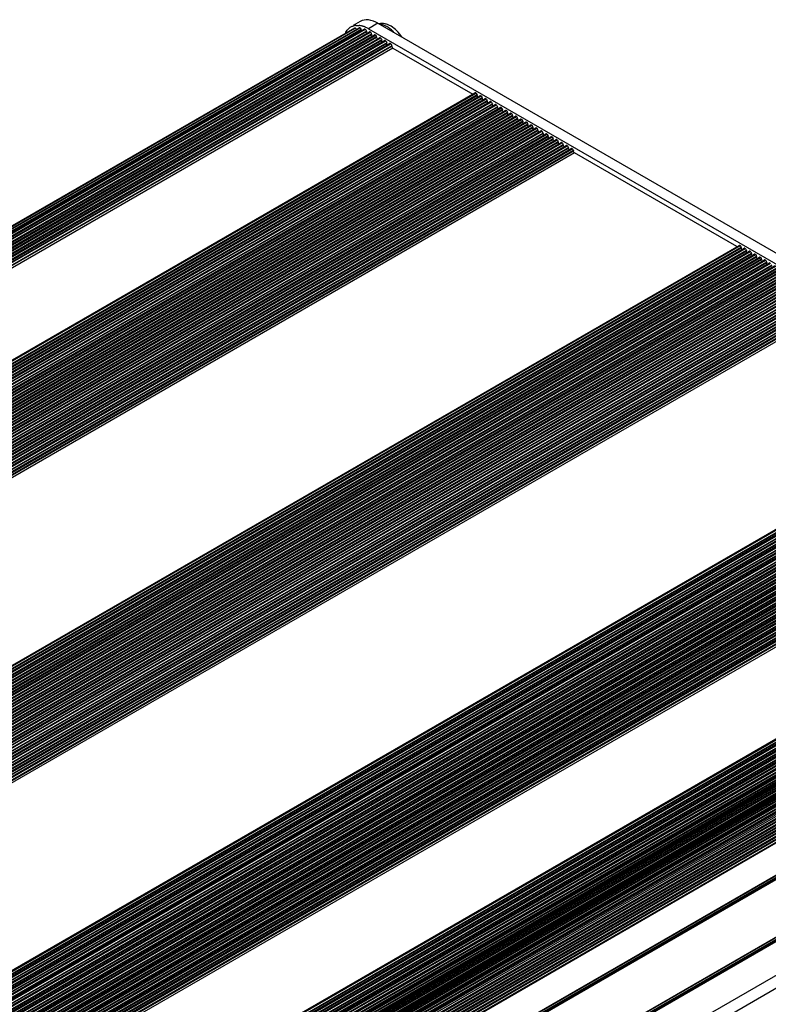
# Model space of a CAD drawing. Header units: inches. Extents: x 0 to 17, y 0 to 11.
# Tile 40 of 44: x 10.1 to 11.7, y 2.8 to 5. Entities that reach past the tile are written whole.
import ezdxf

# ---------------------------------------------------------------- set-up
doc = ezdxf.new("R2010")
doc.units = ezdxf.units.IN
doc.header["$LTSCALE"] = 0.935
doc.header["$MEASUREMENT"] = 0
doc.layers.get('0').update_dxf_attribs({"linetype": 'CONTINUOUS'})

msp = doc.modelspace()

# ---------------------------------------------------------------- linework, layer by layer
at = {"color": 7, "linetype": 'Continuous'}
for p, q in [((10.8449, 4.9623), (10.8291, 4.9532)), ((10.8838, 4.9585), (10.8629, 4.9464)), ((10.8838, 4.9585), (12.7281, 3.8936)), ((8.5307, 3.6192), (10.8244, 4.9434)), ((10.8327, 4.9475), (8.5317, 3.6191)), ((8.5317, 3.6191), (10.8324, 4.9474)), ((8.532, 3.619), (10.8333, 4.9477)), ((8.5389, 3.6183), (10.8424, 4.9482)), ((10.8432, 4.9484), (8.5391, 3.6181)), ((8.5393, 3.6177), (10.8439, 4.9483)), ((10.847, 4.9449), (8.5446, 3.6156)), ((8.5461, 3.615), (10.8474, 4.9437)), ((8.5478, 3.6143), (10.8535, 4.9455)), ((10.8549, 4.9455), (8.5486, 3.614)), ((8.5492, 3.6137), (10.8555, 4.9452)), ((10.8583, 4.9413), (8.5545, 3.6111)), ((8.5556, 3.6105), (10.8585, 4.9401)), ((8.5591, 3.6084), (10.8649, 4.9396)), ((10.8666, 4.9395), (8.5601, 3.6079)), ((8.5608, 3.6074), (10.8673, 4.9391)), ((10.8697, 4.9348), (8.5657, 3.6046)), ((8.5664, 3.6042), (10.8697, 4.934)), ((8.5703, 3.602), (10.876, 4.9332)), ((10.8777, 4.933), (8.5713, 3.6014)), ((8.572, 3.601), (10.8784, 4.9326)), ((10.8327, 4.9475), (10.8324, 4.9474)), ((10.8327, 4.9475), (10.8333, 4.9477)), ((10.8434, 4.9484), (10.8424, 4.9482)), ((10.8432, 4.9484), (10.8439, 4.9483)), ((10.847, 4.9449), (10.8474, 4.9437)), ((10.8478, 4.9428), (10.8472, 4.9441)), ((10.8549, 4.9455), (10.8555, 4.9452)), ((10.8583, 4.9413), (10.8585, 4.9401)), ((10.859, 4.9385), (10.8584, 4.9403)), ((10.8601, 4.9369), (10.859, 4.9385)), ((10.8629, 4.9464), (12.7073, 3.8816)), ((10.8666, 4.9395), (10.8673, 4.9391)), ((10.8697, 4.9348), (10.8697, 4.934)), ((10.8701, 4.9324), (10.8697, 4.934)), ((10.8777, 4.933), (10.8784, 4.9326)), ((10.8809, 4.9284), (8.5769, 3.5982)), ((8.5775, 3.5978), (10.8809, 4.9276)), ((8.5814, 3.5956), (10.8871, 4.9268)), ((10.8889, 4.9266), (8.5824, 3.595)), ((8.5831, 3.5946), (10.8896, 4.9262)), ((10.892, 4.922), (8.588, 3.5918)), ((8.5887, 3.5914), (10.892, 4.9212)), ((8.5925, 3.5891), (10.8983, 4.9204)), ((10.9, 4.9202), (8.5936, 3.5886)), ((8.5943, 3.5882), (10.9007, 4.9198)), ((10.9031, 4.9156), (8.5991, 3.5854)), ((8.5998, 3.5849), (10.9031, 4.9148)), ((8.6037, 3.5827), (10.9094, 4.9139)), ((10.9111, 4.9138), (8.6047, 3.5821)), ((8.6054, 3.5817), (10.9118, 4.9133)), ((10.8809, 4.9284), (10.8809, 4.9276)), ((10.8812, 4.926), (10.8809, 4.9276)), ((10.8889, 4.9266), (10.8896, 4.9262)), ((10.892, 4.922), (10.892, 4.9212)), ((10.8923, 4.9196), (10.892, 4.9212)), ((10.9, 4.9202), (10.9007, 4.9198)), ((10.9031, 4.9156), (10.9031, 4.9148)), ((10.9035, 4.9132), (10.9031, 4.9148)), ((10.9111, 4.9138), (10.9118, 4.9133)), ((10.9143, 4.9091), (8.6103, 3.5789)), ((8.611, 3.5785), (10.9143, 4.9083)), ((10.9167, 4.9041), (8.6158, 3.5757)), ((10.9143, 4.9091), (10.9143, 4.9083)), ((10.9167, 4.9041), (11.0919, 4.8029)), ((8.7911, 3.4745), (11.0968, 4.8057)), ((11.0985, 4.8056), (8.7921, 3.4739)), ((8.7928, 3.4735), (11.0992, 4.8052)), ((11.0985, 4.8056), (11.0992, 4.8052)), ((11.1017, 4.8009), (8.7976, 3.4707)), ((8.7983, 3.4703), (11.1017, 4.8001)), ((8.8022, 3.4681), (11.1079, 4.7993)), ((11.1097, 4.7991), (8.8032, 3.4675)), ((8.8039, 3.4671), (11.1104, 4.7987)), ((11.1128, 4.7945), (8.8088, 3.4643)), ((8.8095, 3.4639), (11.1128, 4.7937)), ((8.8133, 3.4617), (11.1191, 4.7929)), ((11.1208, 4.7927), (8.8143, 3.4611)), ((8.815, 3.4607), (11.1215, 4.7923)), ((11.1239, 4.7881), (8.8199, 3.4579)), ((8.8206, 3.4575), (11.1239, 4.7873)), ((8.8245, 3.4552), (11.1302, 4.7864)), ((11.1319, 4.7863), (8.8255, 3.4547)), ((8.8262, 3.4543), (11.1326, 4.7859)), ((11.1351, 4.7817), (8.8311, 3.4514)), ((8.8317, 3.451), (11.1351, 4.7809)), ((8.8356, 3.4488), (11.1413, 4.78)), ((11.1431, 4.7798), (8.8366, 3.4482)), ((11.1017, 4.8009), (11.1017, 4.8001)), ((11.102, 4.7985), (11.1017, 4.8001)), ((11.1097, 4.7991), (11.1104, 4.7987)), ((11.1128, 4.7945), (11.1128, 4.7937)), ((11.1131, 4.7921), (11.1128, 4.7937)), ((11.1208, 4.7927), (11.1215, 4.7923)), ((11.1239, 4.7881), (11.1239, 4.7873)), ((11.1243, 4.7857), (11.1239, 4.7873)), ((11.1319, 4.7863), (11.1326, 4.7859)), ((11.1351, 4.7817), (11.1351, 4.7809)), ((11.1354, 4.7793), (11.1351, 4.7809)), ((11.1431, 4.7798), (11.1438, 4.7794)), ((8.8373, 3.4478), (11.1438, 4.7794)), ((11.1462, 4.7752), (8.8422, 3.445)), ((8.8429, 3.4446), (11.1462, 4.7744)), ((8.8467, 3.4424), (11.1525, 4.7736)), ((11.1542, 4.7734), (8.8478, 3.4418)), ((8.8484, 3.4414), (11.1549, 4.773)), ((11.1573, 4.7688), (8.8533, 3.4386)), ((8.854, 3.4382), (11.1573, 4.768)), ((8.8579, 3.436), (11.1636, 4.7672)), ((11.1653, 4.767), (8.8589, 3.4354)), ((8.8596, 3.435), (11.166, 4.7666)), ((11.1685, 4.7624), (8.8645, 3.4322)), ((8.8652, 3.4318), (11.1685, 4.7616)), ((8.869, 3.4295), (11.1748, 4.7607)), ((11.1765, 4.7606), (8.87, 3.4289)), ((8.8707, 3.4285), (11.1772, 4.7602)), ((11.1462, 4.7752), (11.1462, 4.7744)), ((11.1465, 4.7728), (11.1462, 4.7744)), ((11.1542, 4.7734), (11.1549, 4.773)), ((11.1573, 4.7688), (11.1573, 4.768)), ((11.1577, 4.7664), (11.1573, 4.768)), ((11.1653, 4.767), (11.166, 4.7666)), ((11.1685, 4.7624), (11.1685, 4.7616)), ((11.1688, 4.76), (11.1685, 4.7616)), ((11.1765, 4.7606), (11.1772, 4.7602)), ((11.1796, 4.7559), (8.8756, 3.4257)), ((8.8763, 3.4253), (11.1796, 4.7551)), ((8.8802, 3.4231), (11.1859, 4.7543)), ((11.1876, 4.7541), (8.8812, 3.4225)), ((8.8819, 3.4221), (11.1883, 4.7537)), ((11.1907, 4.7495), (8.8867, 3.4193)), ((8.8874, 3.4189), (11.1907, 4.7487)), ((8.8913, 3.4167), (11.197, 4.7479)), ((11.1987, 4.7477), (8.8923, 3.4161)), ((8.893, 3.4157), (11.1994, 4.7473)), ((11.2019, 4.7431), (8.8979, 3.4129)), ((8.8986, 3.4125), (11.2019, 4.7423)), ((8.9024, 3.4102), (11.2082, 4.7414)), ((11.2099, 4.7413), (8.9034, 3.4097)), ((8.9041, 3.4093), (11.2106, 4.7409)), ((11.213, 4.7367), (8.909, 3.4064)), ((11.1796, 4.7559), (11.1796, 4.7551)), ((11.1799, 4.7535), (11.1796, 4.7551)), ((11.1876, 4.7541), (11.1883, 4.7537)), ((11.1907, 4.7495), (11.1907, 4.7487)), ((11.1911, 4.7471), (11.1907, 4.7487)), ((11.1987, 4.7477), (11.1994, 4.7473)), ((11.2019, 4.7431), (11.2019, 4.7423)), ((11.2022, 4.7407), (11.2019, 4.7423)), ((11.2099, 4.7413), (11.2106, 4.7409)), ((11.213, 4.7367), (11.213, 4.7359)), ((8.9097, 3.406), (11.213, 4.7359)), ((8.9136, 3.4038), (11.2193, 4.735)), ((11.221, 4.7348), (8.9146, 3.4032)), ((8.9153, 3.4028), (11.2217, 4.7344)), ((11.2241, 4.7302), (8.9201, 3.4)), ((8.9208, 3.3996), (11.2241, 4.7294)), ((8.9247, 3.3974), (11.2304, 4.7286)), ((11.2322, 4.7284), (8.9257, 3.3968)), ((8.9264, 3.3964), (11.2328, 4.728)), ((11.2353, 4.7238), (8.9313, 3.3936)), ((8.932, 3.3932), (11.2353, 4.723)), ((8.9358, 3.391), (11.2416, 4.7222)), ((11.2433, 4.722), (8.9368, 3.3904)), ((8.9375, 3.39), (11.244, 4.7216)), ((11.2464, 4.7174), (8.9424, 3.3872)), ((8.9431, 3.3868), (11.2464, 4.7166)), ((8.947, 3.3845), (11.2527, 4.7157)), ((11.2544, 4.7156), (8.948, 3.3839)), ((8.9487, 3.3835), (11.2551, 4.7152)), ((11.2133, 4.7342), (11.213, 4.7359)), ((11.221, 4.7348), (11.2217, 4.7344)), ((11.2241, 4.7302), (11.2241, 4.7294)), ((11.2245, 4.7278), (11.2241, 4.7294)), ((11.2322, 4.7284), (11.2328, 4.728)), ((11.2353, 4.7238), (11.2353, 4.723)), ((11.2356, 4.7214), (11.2353, 4.723)), ((11.2433, 4.722), (11.244, 4.7216)), ((11.2464, 4.7174), (11.2464, 4.7166)), ((11.2467, 4.715), (11.2464, 4.7166)), ((11.2544, 4.7156), (11.2551, 4.7152)), ((11.2576, 4.7109), (8.9535, 3.3807)), ((8.9542, 3.3803), (11.2576, 4.7101)), ((8.9581, 3.3781), (11.2638, 4.7093)), ((11.2656, 4.7091), (8.9591, 3.3775)), ((8.9598, 3.3771), (11.2663, 4.7087)), ((11.2687, 4.7045), (8.9647, 3.3743)), ((8.9654, 3.3739), (11.2687, 4.7037)), ((8.9692, 3.3717), (11.275, 4.7029)), ((11.2767, 4.7027), (8.9702, 3.3711)), ((8.9709, 3.3707), (11.2774, 4.7023)), ((11.2798, 4.6981), (8.9758, 3.3679)), ((8.9765, 3.3675), (11.2798, 4.6973)), ((8.9804, 3.3652), (11.2861, 4.6964)), ((11.2878, 4.6963), (8.9814, 3.3647)), ((8.9821, 3.3643), (11.2885, 4.6959)), ((11.2576, 4.7109), (11.2576, 4.7101)), ((11.2579, 4.7085), (11.2576, 4.7101)), ((11.2656, 4.7091), (11.2663, 4.7087)), ((11.2687, 4.7045), (11.2687, 4.7037)), ((11.269, 4.7021), (11.2687, 4.7037)), ((11.2767, 4.7027), (11.2774, 4.7023)), ((11.2798, 4.6981), (11.2798, 4.6973)), ((11.2802, 4.6957), (11.2798, 4.6973)), ((11.2878, 4.6963), (11.2885, 4.6959)), ((11.291, 4.6917), (8.9869, 3.3614)), ((8.9876, 3.361), (11.291, 4.6908)), ((8.9915, 3.3588), (11.2972, 4.69)), ((11.299, 4.6898), (8.9925, 3.3582)), ((8.9932, 3.3578), (11.2997, 4.6894)), ((11.3021, 4.6852), (8.9981, 3.355)), ((8.9988, 3.3546), (11.3021, 4.6844)), ((9.0026, 3.3524), (11.3084, 4.6836)), ((11.3101, 4.6834), (9.0037, 3.3518)), ((9.0043, 3.3514), (11.3108, 4.683)), ((11.3132, 4.6788), (9.0092, 3.3486)), ((9.0099, 3.3482), (11.3132, 4.678)), ((11.3157, 4.6738), (9.0148, 3.3454)), ((11.291, 4.6917), (11.291, 4.6908)), ((11.2913, 4.6892), (11.291, 4.6908)), ((11.299, 4.6898), (11.2997, 4.6894)), ((11.3021, 4.6852), (11.3021, 4.6844)), ((11.3024, 4.6828), (11.3021, 4.6844)), ((11.3101, 4.6834), (11.3108, 4.683)), ((11.3132, 4.6788), (11.3132, 4.678)), ((11.6724, 4.4678), (11.3157, 4.6738)), ((9.3715, 3.1394), (11.6772, 4.4706)), ((11.679, 4.4705), (9.3725, 3.1388)), ((9.3732, 3.1384), (11.6797, 4.47)), ((11.6821, 4.4658), (9.3781, 3.1356)), ((9.3788, 3.1352), (11.6821, 4.465)), ((9.3826, 3.133), (11.6884, 4.4642)), ((11.6901, 4.464), (9.3837, 3.1324)), ((9.3843, 3.132), (11.6908, 4.4636)), ((11.6932, 4.4594), (9.3892, 3.1292)), ((9.3899, 3.1288), (11.6932, 4.4586)), ((9.3938, 3.1266), (11.6995, 4.4578)), ((11.7012, 4.4576), (9.3948, 3.126)), ((9.3955, 3.1256), (11.7019, 4.4572)), ((11.679, 4.4705), (11.6797, 4.47)), ((11.6821, 4.4658), (11.6821, 4.465)), ((11.6824, 4.4634), (11.6821, 4.465)), ((11.6901, 4.464), (11.6908, 4.4636)), ((11.6932, 4.4594), (11.6932, 4.4586)), ((11.6936, 4.457), (11.6932, 4.4586)), ((11.7012, 4.4576), (11.7019, 4.4572)), ((11.7044, 4.453), (9.4004, 3.1228)), ((9.4011, 3.1224), (11.7044, 4.4522)), ((9.4049, 3.1201), (11.7106, 4.4513)), ((11.7124, 4.4512), (9.4059, 3.1195)), ((9.4066, 3.1191), (11.7131, 4.4508)), ((11.7155, 4.4465), (9.4115, 3.1163)), ((9.4122, 3.1159), (11.7155, 4.4457)), ((9.416, 3.1137), (11.7218, 4.4449)), ((11.7235, 4.4447), (9.4171, 3.1131)), ((9.4178, 3.1127), (11.7242, 4.4443)), ((11.7266, 4.4401), (9.4226, 3.1099)), ((9.4233, 3.1095), (11.7266, 4.4393)), ((9.4272, 3.1073), (11.7329, 4.4385)), ((11.7346, 4.4383), (9.4282, 3.1067)), ((9.4289, 3.1063), (11.7353, 4.4379)), ((11.7378, 4.4337), (9.4338, 3.1035)), ((11.7044, 4.453), (11.7044, 4.4522)), ((11.7047, 4.4506), (11.7044, 4.4522)), ((11.7124, 4.4512), (11.7131, 4.4508)), ((11.7155, 4.4465), (11.7155, 4.4457)), ((11.7158, 4.4441), (11.7155, 4.4457)), ((11.7235, 4.4447), (11.7242, 4.4443)), ((11.7266, 4.4401), (11.7266, 4.4393)), ((11.727, 4.4377), (11.7266, 4.4393)), ((11.7346, 4.4383), (11.7353, 4.4379)), ((11.7378, 4.4337), (11.7378, 4.4329)), ((9.4345, 3.1031), (11.7378, 4.4329)), ((9.4383, 3.1008), (11.7441, 4.432)), ((11.7458, 4.4319), (9.4393, 3.1003)), ((9.44, 3.0999), (11.7465, 4.4315)), ((11.7489, 4.4273), (9.4449, 3.097)), ((9.4456, 3.0966), (11.7489, 4.4265)), ((9.4495, 3.0944), (11.7552, 4.4256)), ((11.7569, 4.4254), (9.4505, 3.0938)), ((9.4512, 3.0934), (11.7576, 4.425)), ((11.76, 4.4208), (9.456, 3.0906)), ((9.4567, 3.0902), (11.76, 4.42)), ((9.4606, 3.088), (11.7663, 4.4192)), ((11.768, 4.419), (9.4616, 3.0874)), ((9.4623, 3.087), (11.7687, 4.4186)), ((11.7712, 4.4144), (9.4672, 3.0842)), ((9.4679, 3.0838), (11.7712, 4.4136)), ((9.4717, 3.0816), (11.7775, 4.4128)), ((11.7792, 4.4126), (9.4727, 3.081)), ((9.4734, 3.0806), (11.7799, 4.4122)), ((11.7381, 4.4313), (11.7378, 4.4329)), ((11.7823, 4.408), (9.4783, 3.0778)), ((9.479, 3.0774), (11.7823, 4.4072)), ((9.4829, 3.0751), (11.7886, 4.4063)), ((11.7903, 4.4062), (9.4839, 3.0745)), ((9.4846, 3.0741), (11.791, 4.4058)), ((11.7935, 4.4015), (9.4894, 3.0713)), ((9.4901, 3.0709), (11.7935, 4.4007)), ((9.494, 3.0687), (11.7997, 4.3999)), ((11.8015, 4.3997), (9.495, 3.0681)), ((9.4957, 3.0677), (11.8022, 4.3993)), ((11.8046, 4.3951), (9.5006, 3.0649)), ((9.5013, 3.0645), (11.8046, 4.3943)), ((9.5051, 3.0623), (11.8109, 4.3935)), ((11.8126, 4.3933), (9.5061, 3.0617)), ((9.5068, 3.0613), (11.8133, 4.3929)), ((11.8157, 4.3887), (9.5117, 3.0585)), ((9.5124, 3.0581), (11.8157, 4.3879)), ((9.5163, 3.0558), (11.822, 4.387)), ((11.8237, 4.3869), (9.5173, 3.0553)), ((9.518, 3.0549), (11.8244, 4.3865)), ((11.8269, 4.3823), (9.5228, 3.052)), ((9.5235, 3.0516), (11.8269, 4.3814)), ((9.5274, 3.0494), (11.8331, 4.3806)), ((11.8349, 4.3804), (9.5284, 3.0488)), ((9.5291, 3.0484), (11.8356, 4.38)), ((11.838, 4.3758), (9.534, 3.0456)), ((9.5347, 3.0452), (11.838, 4.375)), ((9.5385, 3.043), (11.8443, 4.3742)), ((11.846, 4.374), (9.5395, 3.0424)), ((9.5402, 3.042), (11.8467, 4.3736)), ((11.8491, 4.3694), (9.5451, 3.0392)), ((9.5458, 3.0388), (11.8491, 4.3686)), ((9.5497, 3.0366), (11.8554, 4.3678)), ((11.8571, 4.3676), (9.5507, 3.036)), ((9.5514, 3.0356), (11.8578, 4.3672)), ((11.8603, 4.363), (9.5563, 3.0328)), ((9.5569, 3.0324), (11.8603, 4.3622)), ((9.5608, 3.0301), (11.8665, 4.3613)), ((11.8683, 4.3612), (9.5618, 3.0295)), ((9.5625, 3.0291), (11.869, 4.3608)), ((11.8714, 4.3565), (9.5674, 3.0263)), ((9.5681, 3.0259), (11.8714, 4.3557)), ((9.5719, 3.0237), (11.8777, 4.3549)), ((11.8794, 4.3547), (9.573, 3.0231)), ((9.5737, 3.0227), (11.8801, 4.3543)), ((11.8825, 4.3501), (9.5785, 3.0199)), ((9.5792, 3.0195), (11.8825, 4.3493)), ((9.5831, 3.0173), (11.8888, 4.3485)), ((11.8905, 4.3483), (9.5841, 3.0167)), ((9.5848, 3.0163), (11.8912, 4.3479)), ((11.8937, 4.3437), (9.5897, 3.0135)), ((9.5904, 3.0131), (11.8937, 4.3429)), ((11.8961, 4.3387), (9.5952, 3.0103)), ((12.2577, 4.1355), (9.9519, 2.8043)), ((12.2594, 4.1353), (9.953, 2.8037)), ((9.9537, 2.8033), (12.2601, 4.1349)), ((12.2625, 4.1307), (9.9585, 2.8005)), ((9.9592, 2.8001), (12.2625, 4.1299)), ((12.2688, 4.1291), (9.9631, 2.7979)), ((12.2705, 4.1289), (9.9641, 2.7973)), ((9.9648, 2.7969), (12.2712, 4.1285)), ((12.2737, 4.1243), (9.9697, 2.7941)), ((9.9704, 2.7937), (12.2737, 4.1235)), ((12.28, 4.1226), (9.9742, 2.7914)), ((12.2817, 4.1225), (9.9752, 2.7909)), ((9.9759, 2.7905), (12.2824, 4.1221)), ((12.2848, 4.1179), (9.9808, 2.7876)), ((9.9815, 2.7872), (12.2848, 4.1171)), ((12.2911, 4.1162), (9.9854, 2.785)), ((12.2928, 4.1161), (9.9864, 2.7844)), ((9.9871, 2.784), (12.2935, 4.1156)), ((12.2959, 4.1114), (9.9919, 2.7812)), ((9.9926, 2.7808), (12.2959, 4.1106)), ((12.3022, 4.1098), (9.9965, 2.7786)), ((12.3039, 4.1096), (9.9975, 2.778)), ((9.9982, 2.7776), (12.3046, 4.1092)), ((12.3071, 4.105), (10.0031, 2.7748)), ((10.0038, 2.7744), (12.3071, 4.1042)), ((12.3134, 4.1034), (10.0076, 2.7722)), ((12.3151, 4.1032), (10.0086, 2.7716)), ((10.0093, 2.7712), (12.3158, 4.1028)), ((12.3182, 4.0986), (10.0142, 2.7684)), ((10.0149, 2.768), (12.3182, 4.0978)), ((12.3245, 4.0969), (10.0188, 2.7657)), ((12.3262, 4.0968), (10.0198, 2.7651)), ((10.0205, 2.7647), (12.3269, 4.0964)), ((12.3293, 4.0921), (10.0253, 2.7619)), ((10.026, 2.7615), (12.3293, 4.0913)), ((12.3356, 4.0905), (10.0299, 2.7593)), ((12.3374, 4.0903), (10.0309, 2.7587)), ((10.0316, 2.7583), (12.338, 4.0899)), ((12.3405, 4.0857), (10.0365, 2.7555)), ((10.0372, 2.7551), (12.3405, 4.0849)), ((12.3468, 4.0841), (10.041, 2.7529)), ((12.3485, 4.0839), (10.042, 2.7523)), ((10.0427, 2.7519), (12.3492, 4.0835)), ((12.3516, 4.0793), (10.0476, 2.7491)), ((10.0483, 2.7487), (12.3516, 4.0785)), ((12.3579, 4.0776), (10.0522, 2.7464)), ((12.3596, 4.0775), (10.0532, 2.7459)), ((10.0539, 2.7455), (12.3603, 4.0771)), ((12.3628, 4.0729), (10.0587, 2.7426)), ((10.0594, 2.7422), (12.3628, 4.0721)), ((12.369, 4.0712), (10.0633, 2.74)), ((12.3708, 4.071), (10.0643, 2.7394)), ((10.065, 2.739), (12.3715, 4.0706)), ((12.3739, 4.0664), (10.0699, 2.7362)), ((10.0706, 2.7358), (12.3739, 4.0656)), ((12.3802, 4.0648), (10.0744, 2.7336)), ((12.3819, 4.0646), (10.0754, 2.733)), ((10.0761, 2.7326), (12.3826, 4.0642)), ((12.385, 4.06), (10.081, 2.7298)), ((10.0817, 2.7294), (12.385, 4.0592)), ((12.3913, 4.0584), (10.0856, 2.7272)), ((12.393, 4.0582), (10.0866, 2.7266)), ((10.0873, 2.7262), (12.3937, 4.0578)), ((12.3962, 4.0536), (10.0922, 2.7234)), ((10.0928, 2.723), (12.3962, 4.0528)), ((12.4024, 4.0519), (10.0967, 2.7207)), ((12.4042, 4.0518), (10.0977, 2.7201)), ((10.0984, 2.7197), (12.4049, 4.0514)), ((12.4073, 4.0471), (10.1033, 2.7169)), ((10.104, 2.7165), (12.4073, 4.0463)), ((12.4136, 4.0455), (10.1078, 2.7143)), ((12.4153, 4.0453), (10.1089, 2.7137)), ((10.1095, 2.7133), (12.416, 4.0449)), ((12.4184, 4.0407), (10.1144, 2.7105)), ((10.1151, 2.7101), (12.4184, 4.0399)), ((12.4247, 4.0391), (10.119, 2.7079)), ((12.4264, 4.0389), (10.12, 2.7073)), ((10.1207, 2.7069), (12.4271, 4.0385)), ((12.4296, 4.0343), (10.1256, 2.7041)), ((10.1263, 2.7037), (12.4296, 4.0335)), ((12.4359, 4.0326), (10.1301, 2.7014)), ((12.4376, 4.0325), (10.1311, 2.7009)), ((10.1318, 2.7005), (12.4383, 4.0321)), ((12.4407, 4.0279), (10.1367, 2.6976)), ((10.1374, 2.6972), (12.4407, 4.027)), ((12.447, 4.0262), (10.1413, 2.695)), ((12.4487, 4.026), (10.1423, 2.6944)), ((10.143, 2.694), (12.4494, 4.0256)), ((12.4518, 4.0214), (10.1478, 2.6912)), ((10.1485, 2.6908), (12.4518, 4.0206)), ((12.4581, 4.0198), (10.1524, 2.6886)), ((12.4598, 4.0196), (10.1534, 2.688)), ((10.1541, 2.6876), (12.4605, 4.0192)), ((12.463, 4.015), (10.159, 2.6848)), ((10.1597, 2.6844), (12.463, 4.0142)), ((12.4693, 4.0134), (10.1635, 2.6822)), ((12.471, 4.0132), (10.1645, 2.6816)), ((10.1652, 2.6812), (12.4717, 4.0128)), ((12.4741, 4.0086), (10.1701, 2.6784)), ((10.1708, 2.678), (12.4741, 4.0078)), ((12.4765, 4.0035), (10.1757, 2.6751)), ((12.6566, 3.9052), (10.3509, 2.574)), ((12.6584, 3.905), (10.3519, 2.5734)), ((10.3526, 2.573), (12.6591, 3.9046)), ((12.6615, 3.9004), (10.3575, 2.5702)), ((10.3582, 2.5698), (12.6615, 3.8996)), ((12.6678, 3.8987), (10.362, 2.5675)), ((12.6695, 3.8986), (10.3631, 2.567)), ((10.3637, 2.5666), (12.6702, 3.8982)), ((12.6726, 3.8939), (10.3686, 2.5637)), ((10.3693, 2.5633), (12.6726, 3.8931)), ((12.6789, 3.8923), (10.3732, 2.5611)), ((12.6806, 3.8921), (10.3742, 2.5605)), ((10.3749, 2.5601), (12.6813, 3.8917)), ((12.6838, 3.8875), (10.3798, 2.5573)), ((10.3805, 2.5569), (12.6838, 3.8867)), ((12.69, 3.8859), (10.3843, 2.5547)), ((12.6918, 3.8857), (10.3853, 2.5541)), ((10.386, 2.5537), (12.6925, 3.8853)), ((12.6949, 3.8811), (10.3909, 2.5509)), ((10.3916, 2.5505), (12.6949, 3.8803)), ((12.7012, 3.8795), (10.3954, 2.5482)), ((12.7029, 3.8793), (10.3965, 2.5477)), ((10.3969, 2.5471), (12.7036, 3.8789)), ((12.706, 3.8747), (10.4014, 2.5441)), ((10.402, 2.5436), (12.706, 3.8738)), ((12.7126, 3.8723), (10.4061, 2.5407)), ((12.7147, 3.8719), (10.4073, 2.5398)), ((10.408, 2.5392), (12.7153, 3.8714)), ((12.7174, 3.867), (10.412, 2.536)), ((10.4126, 2.5354), (12.7172, 3.8659)), ((12.719, 3.8618), (10.4158, 2.532)), ((10.4165, 2.5312), (12.7198, 3.861)), ((12.7237, 3.8624), (10.417, 2.5307)), ((12.7263, 3.8615), (10.4185, 2.5291)), ((10.4192, 2.5284), (12.727, 3.8608)), ((12.7283, 3.8564), (10.4224, 2.525)), ((10.4227, 2.5246), (12.7279, 3.8555)), ((12.729, 3.8514), (10.4254, 2.5214)), ((10.4261, 2.5204), (12.7298, 3.8504)), ((12.7338, 3.8501), (10.4273, 2.5185)), ((12.7369, 3.8486), (10.429, 2.5161)), ((10.4295, 2.5153), (12.7375, 3.8478)), ((10.4319, 2.5119), (12.7374, 3.843)), ((12.738, 3.8436), (10.4325, 2.5125)), ((12.7378, 3.8391), (10.4339, 2.5089)), ((10.4346, 2.5079), (12.7384, 3.838)), ((10.4363, 2.5049), (12.7424, 3.8363)), ((12.7458, 3.834), (10.4379, 2.5015)), ((10.4383, 2.5006), (12.7463, 3.8331)), ((12.746, 3.8293), (10.4397, 2.4978)), ((12.7448, 3.8256), (10.4409, 2.4954)), ((10.4414, 2.4943), (12.7453, 3.8244)), ((12.7484, 3.8216), (10.4431, 2.4907)), ((10.4433, 2.4903), (12.7493, 3.8216)), ((12.7526, 3.8185), (10.4449, 2.4862)), ((10.4452, 2.4852), (12.7529, 3.8176)), ((12.7524, 3.8146), (10.4459, 2.4829)), ((12.7497, 3.8117), (10.4462, 2.4817)), ((10.4465, 2.4806), (12.75, 3.8105)), ((12.7528, 3.8071), (10.4478, 2.4763)), ((10.4481, 2.4756), (12.7538, 3.8068)), ((12.7567, 3.803), (10.4494, 2.4709)), ((10.4497, 2.47), (12.7569, 3.8021)), ((12.7562, 3.7999), (10.4499, 2.4683)), ((12.7525, 3.7944), (10.4502, 2.4653)), ((10.4506, 2.4618), (12.7556, 3.7926)), ((12.7581, 3.7884), (10.451, 2.4564)), ((10.4514, 2.4558), (12.7581, 3.7876)), ((12.7574, 3.786), (10.4519, 2.4549)), ((12.7581, 3.7755), (10.4514, 2.4438)), ((12.7549, 3.7801), (10.4516, 2.4503)), ((10.4516, 2.4495), (12.7556, 3.7797)), ((12.7574, 3.7731), (10.4516, 2.4419)), ((12.7549, 3.7673), (10.4516, 2.4375)), ((10.4516, 2.4367), (12.7556, 3.7669)), ((10.4518, 2.4432), (12.7581, 3.7747)), ((12.7581, 3.7627), (10.4514, 2.4309)), ((12.7581, 3.7498), (10.4514, 2.4181)), ((12.7574, 3.7603), (10.4516, 2.4291)), ((12.7549, 3.7544), (10.4516, 2.4246)), ((10.4516, 2.4238), (12.7556, 3.754)), ((12.7574, 3.7474), (10.4516, 2.4162)), ((12.7549, 3.7416), (10.4516, 2.4117)), ((10.4518, 2.4303), (12.7581, 3.7618)), ((10.4518, 2.4175), (12.7581, 3.749)), ((12.7581, 3.7369), (10.4514, 2.4052)), ((10.4516, 2.4109), (12.7556, 3.7412)), ((12.7574, 3.7346), (10.4516, 2.4034)), ((10.4518, 2.4046), (12.7581, 3.7361)), ((10.4516, 2.1973), (12.7525, 3.5257)), ((10.6428, 2.4425), (12.5493, 3.5432)), ((12.5486, 3.5382), (10.6428, 2.4379)), ((10.6434, 2.4367), (12.5493, 3.5371)), ((10.6439, 2.4445), (12.5505, 3.5452)), ((12.5505, 3.5345), (10.6439, 2.4338)), ((12.7517, 3.5239), (10.4516, 2.196)), ((12.751, 3.519), (10.4516, 2.1914)), ((10.4516, 2.1898), (12.7517, 3.5177)), ((12.7525, 3.515), (10.4516, 2.1866)), ((10.4519, 2.1132), (12.7486, 3.4392)), ((12.7664, 3.4204), (10.4697, 2.0944))]:
    msp.add_line(p, q, dxfattribs=at)
for centre, radius, start, end in [((10.8377, 4.9258), 0.028, 104.0272, 104.6367), ((10.8378, 4.9256), 0.0283, 102.8265, 104.0263), ((10.838, 4.9246), 0.0292, 97.7941, 102.803), ((10.8382, 4.9233), 0.0306, 95.1582, 97.8088), ((10.838, 4.9141), 0.0398, 81.6755, 83.1221), ((10.8378, 4.9132), 0.0407, 81.0215, 81.6785), ((10.8373, 4.9104), 0.0436, 75.8429, 80.9697), ((10.8466, 4.9209), 0.0378, 154.5667, 155.9575), ((10.8452, 4.9216), 0.0363, 151.8617, 154.5757), ((10.8374, 4.9273), 0.0265, 126.6752, 129.6854), ((10.8372, 4.9276), 0.0262, 124.6983, 126.6725), ((10.837, 4.9278), 0.0259, 120.0055, 124.7008), ((10.8366, 4.9073), 0.0468, 75.035, 75.8914), ((10.8363, 4.9061), 0.0479, 74.0264, 75.034), ((10.8359, 4.9048), 0.0493, 73.0868, 74.0267), ((10.8354, 4.9031), 0.0511, 71.6876, 73.0841), ((10.834, 4.899), 0.0555, 67.4962, 71.6494), ((10.8323, 4.8948), 0.06, 66.2303, 67.5336), ((10.8316, 4.8933), 0.0617, 65.6446, 66.2335), ((10.8299, 4.8896), 0.0657, 61.7446, 65.6105), ((10.8275, 4.8851), 0.0708, 59.9934, 61.7716)]:
    msp.add_arc(centre, radius, start, end, dxfattribs=at)
for points in [[(10.8241, 4.9503), (10.8261, 4.9514), (10.8283, 4.9523), (10.8306, 4.9529)], [(10.8354, 4.9538), (10.8378, 4.954), (10.8403, 4.9539), (10.8427, 4.9536)], [(10.8132, 4.9387), (10.815, 4.9421), (10.8175, 4.9453), (10.8204, 4.9477)], [(10.8713, 4.9305), (10.8708, 4.931), (10.8703, 4.9317), (10.8701, 4.9324)], [(10.8825, 4.924), (10.8819, 4.9246), (10.8815, 4.9253), (10.8812, 4.926)], [(10.8936, 4.9176), (10.8931, 4.9182), (10.8926, 4.9189), (10.8923, 4.9196)], [(10.9048, 4.9112), (10.9042, 4.9117), (10.9037, 4.9124), (10.9035, 4.9132)], [(11.1033, 4.7966), (11.1027, 4.7971), (11.1023, 4.7978), (11.102, 4.7985)], [(11.1144, 4.7901), (11.1138, 4.7907), (11.1134, 4.7914), (11.1131, 4.7921)], [(11.1255, 4.7837), (11.125, 4.7843), (11.1245, 4.7849), (11.1243, 4.7857)], [(11.1367, 4.7773), (11.1361, 4.7778), (11.1357, 4.7785), (11.1354, 4.7793)], [(11.1478, 4.7708), (11.1473, 4.7714), (11.1468, 4.7721), (11.1465, 4.7728)], [(11.1589, 4.7644), (11.1584, 4.765), (11.1579, 4.7657), (11.1577, 4.7664)], [(11.1701, 4.758), (11.1695, 4.7585), (11.1691, 4.7592), (11.1688, 4.76)], [(11.1812, 4.7516), (11.1807, 4.7521), (11.1802, 4.7528), (11.1799, 4.7535)], [(11.1924, 4.7451), (11.1918, 4.7457), (11.1914, 4.7464), (11.1911, 4.7471)], [(11.2035, 4.7387), (11.2029, 4.7393), (11.2025, 4.7399), (11.2022, 4.7407)], [(11.2146, 4.7323), (11.2141, 4.7328), (11.2136, 4.7335), (11.2133, 4.7342)], [(11.2258, 4.7258), (11.2252, 4.7264), (11.2248, 4.7271), (11.2245, 4.7278)], [(11.2369, 4.7194), (11.2363, 4.72), (11.2359, 4.7207), (11.2356, 4.7214)], [(11.248, 4.713), (11.2475, 4.7135), (11.247, 4.7142), (11.2467, 4.715)], [(11.2592, 4.7066), (11.2586, 4.7071), (11.2582, 4.7078), (11.2579, 4.7085)], [(11.2703, 4.7001), (11.2697, 4.7007), (11.2693, 4.7014), (11.269, 4.7021)], [(11.2814, 4.6937), (11.2809, 4.6942), (11.2804, 4.6949), (11.2802, 4.6957)], [(11.2926, 4.6873), (11.292, 4.6878), (11.2916, 4.6885), (11.2913, 4.6892)], [(11.3037, 4.6808), (11.3032, 4.6814), (11.3027, 4.6821), (11.3024, 4.6828)], [(11.6837, 4.4614), (11.6832, 4.462), (11.6827, 4.4627), (11.6824, 4.4634)], [(11.6948, 4.455), (11.6943, 4.4556), (11.6938, 4.4563), (11.6936, 4.457)], [(11.706, 4.4486), (11.7054, 4.4491), (11.705, 4.4498), (11.7047, 4.4506)], [(11.7171, 4.4422), (11.7166, 4.4427), (11.7161, 4.4434), (11.7158, 4.4441)], [(11.7283, 4.4357), (11.7277, 4.4363), (11.7273, 4.437), (11.727, 4.4377)], [(11.7394, 4.4293), (11.7388, 4.4299), (11.7384, 4.4305), (11.7381, 4.4313)]]:
    msp.add_open_spline(points, degree=3, dxfattribs=at)
for points, knots in [([(10.8838, 4.9585), (10.8774, 4.9622), (10.8645, 4.9675), (10.8502, 4.9653), (10.8449, 4.9623)], [0, 0, 0, 0, 0.550789, 1, 1, 1, 1]), ([(10.9126, 4.9519), (10.9105, 4.9531), (10.9063, 4.9552), (10.8996, 4.9572), (10.8927, 4.9581), (10.8881, 4.9577), (10.8859, 4.9573)], [0, 0, 0, 0, 0.255238, 0.505444, 0.753031, 1, 1, 1, 1]), ([(10.9034, 4.951), (10.9021, 4.9517), (10.8973, 4.9543), (10.8919, 4.9559), (10.8879, 4.9562)], [0, 0, 0, 0, 0.272871, 1, 1, 1, 1]), ([(10.8367, 4.9451), (10.8365, 4.9455), (10.8358, 4.9467), (10.8343, 4.9479), (10.8333, 4.9477)], [0, 0, 0, 0, 0.304766, 1, 1, 1, 1]), ([(10.8472, 4.9445), (10.8471, 4.945), (10.8465, 4.9465), (10.8451, 4.9481), (10.8439, 4.9482)], [0, 0, 0, 0, 0.280315, 1, 1, 1, 1]), ([(10.855, 4.9455), (10.8548, 4.9455), (10.8544, 4.9457), (10.8538, 4.9457), (10.8535, 4.9455)], [0, 0, 0, 0, 0.282504, 1, 1, 1, 1]), ([(10.8584, 4.941), (10.8582, 4.9424), (10.8574, 4.9441), (10.8559, 4.9451), (10.8555, 4.9452)], [0, 0, 0, 0, 0.772918, 1, 1, 1, 1]), ([(10.8666, 4.9395), (10.8664, 4.9396), (10.8659, 4.9398), (10.8652, 4.9398), (10.8649, 4.9396)], [0, 0, 0, 0, 0.29391, 1, 1, 1, 1]), ([(10.8697, 4.9348), (10.8697, 4.9352), (10.8694, 4.9369), (10.8684, 4.9384), (10.8673, 4.9391)], [0, 0, 0, 0, 0.240524, 1, 1, 1, 1]), ([(10.8777, 4.933), (10.8776, 4.9331), (10.8771, 4.9334), (10.8764, 4.9334), (10.876, 4.9332)], [0, 0, 0, 0, 0.29391, 1, 1, 1, 1]), ([(10.8809, 4.9284), (10.8809, 4.9288), (10.8806, 4.9305), (10.8795, 4.932), (10.8784, 4.9326)], [0, 0, 0, 0, 0.240524, 1, 1, 1, 1]), ([(10.919, 4.9383), (10.9166, 4.9408), (10.9117, 4.9455), (10.9062, 4.9494), (10.9034, 4.951)], [0, 0, 0, 0, 0.519628, 1, 1, 1, 1]), ([(10.9361, 4.9283), (10.9331, 4.9332), (10.9261, 4.9421), (10.9173, 4.9492), (10.9126, 4.9519)], [0, 0, 0, 0, 0.513074, 1, 1, 1, 1]), ([(10.8889, 4.9266), (10.8887, 4.9267), (10.8882, 4.927), (10.8875, 4.927), (10.8871, 4.9268)], [0, 0, 0, 0, 0.29391, 1, 1, 1, 1]), ([(10.892, 4.922), (10.892, 4.9224), (10.8917, 4.924), (10.8907, 4.9256), (10.8896, 4.9262)], [0, 0, 0, 0, 0.240524, 1, 1, 1, 1]), ([(10.9, 4.9202), (10.8999, 4.9203), (10.8993, 4.9205), (10.8986, 4.9206), (10.8983, 4.9204)], [0, 0, 0, 0, 0.29391, 1, 1, 1, 1]), ([(10.9031, 4.9156), (10.9031, 4.916), (10.9028, 4.9176), (10.9018, 4.9191), (10.9007, 4.9198)], [0, 0, 0, 0, 0.240524, 1, 1, 1, 1]), ([(10.9111, 4.9138), (10.911, 4.9138), (10.9105, 4.9141), (10.9098, 4.9141), (10.9094, 4.9139)], [0, 0, 0, 0, 0.29391, 1, 1, 1, 1]), ([(10.9143, 4.9091), (10.9143, 4.9095), (10.914, 4.9112), (10.9129, 4.9127), (10.9118, 4.9133)], [0, 0, 0, 0, 0.240524, 1, 1, 1, 1]), ([(10.9167, 4.9041), (10.9164, 4.9043), (10.9151, 4.9054), (10.9143, 4.9071), (10.9143, 4.9083)], [0, 0, 0, 0, 0.240522, 1, 1, 1, 1]), ([(11.0985, 4.8056), (11.0984, 4.8057), (11.0978, 4.8059), (11.0972, 4.8059), (11.0968, 4.8057)], [0, 0, 0, 0, 0.29391, 1, 1, 1, 1]), ([(11.1017, 4.8009), (11.1017, 4.8013), (11.1014, 4.803), (11.1003, 4.8045), (11.0992, 4.8052)], [0, 0, 0, 0, 0.240524, 1, 1, 1, 1]), ([(11.1097, 4.7991), (11.1095, 4.7992), (11.109, 4.7995), (11.1083, 4.7995), (11.1079, 4.7993)], [0, 0, 0, 0, 0.29391, 1, 1, 1, 1]), ([(11.1128, 4.7945), (11.1128, 4.7949), (11.1125, 4.7966), (11.1114, 4.7981), (11.1104, 4.7987)], [0, 0, 0, 0, 0.240524, 1, 1, 1, 1]), ([(11.1208, 4.7927), (11.1206, 4.7928), (11.1201, 4.793), (11.1194, 4.7931), (11.1191, 4.7929)], [0, 0, 0, 0, 0.29391, 1, 1, 1, 1]), ([(11.1239, 4.7881), (11.1239, 4.7885), (11.1236, 4.7901), (11.1226, 4.7917), (11.1215, 4.7923)], [0, 0, 0, 0, 0.240524, 1, 1, 1, 1]), ([(11.1319, 4.7863), (11.1318, 4.7864), (11.1313, 4.7866), (11.1306, 4.7867), (11.1302, 4.7864)], [0, 0, 0, 0, 0.29391, 1, 1, 1, 1]), ([(11.1351, 4.7817), (11.1351, 4.7821), (11.1348, 4.7837), (11.1337, 4.7852), (11.1326, 4.7859)], [0, 0, 0, 0, 0.240524, 1, 1, 1, 1]), ([(11.1431, 4.7798), (11.1429, 4.7799), (11.1424, 4.7802), (11.1417, 4.7802), (11.1413, 4.78)], [0, 0, 0, 0, 0.29391, 1, 1, 1, 1]), ([(11.1462, 4.7752), (11.1462, 4.7756), (11.1459, 4.7773), (11.1449, 4.7788), (11.1438, 4.7794)], [0, 0, 0, 0, 0.240524, 1, 1, 1, 1]), ([(11.1542, 4.7734), (11.1541, 4.7735), (11.1535, 4.7738), (11.1528, 4.7738), (11.1525, 4.7736)], [0, 0, 0, 0, 0.29391, 1, 1, 1, 1]), ([(11.1573, 4.7688), (11.1573, 4.7692), (11.157, 4.7708), (11.156, 4.7724), (11.1549, 4.773)], [0, 0, 0, 0, 0.240524, 1, 1, 1, 1]), ([(11.1653, 4.767), (11.1652, 4.7671), (11.1647, 4.7673), (11.164, 4.7674), (11.1636, 4.7672)], [0, 0, 0, 0, 0.29391, 1, 1, 1, 1]), ([(11.1685, 4.7624), (11.1685, 4.7628), (11.1682, 4.7644), (11.1671, 4.766), (11.166, 4.7666)], [0, 0, 0, 0, 0.240524, 1, 1, 1, 1]), ([(11.1765, 4.7606), (11.1763, 4.7606), (11.1758, 4.7609), (11.1751, 4.7609), (11.1748, 4.7607)], [0, 0, 0, 0, 0.29391, 1, 1, 1, 1]), ([(11.1796, 4.7559), (11.1796, 4.7563), (11.1793, 4.758), (11.1783, 4.7595), (11.1772, 4.7602)], [0, 0, 0, 0, 0.240524, 1, 1, 1, 1]), ([(11.1876, 4.7541), (11.1875, 4.7542), (11.1869, 4.7545), (11.1862, 4.7545), (11.1859, 4.7543)], [0, 0, 0, 0, 0.29391, 1, 1, 1, 1]), ([(11.1907, 4.7495), (11.1907, 4.7499), (11.1904, 4.7516), (11.1894, 4.7531), (11.1883, 4.7537)], [0, 0, 0, 0, 0.240524, 1, 1, 1, 1]), ([(11.1987, 4.7477), (11.1986, 4.7478), (11.1981, 4.748), (11.1974, 4.7481), (11.197, 4.7479)], [0, 0, 0, 0, 0.29391, 1, 1, 1, 1]), ([(11.2019, 4.7431), (11.2019, 4.7435), (11.2016, 4.7451), (11.2005, 4.7467), (11.1994, 4.7473)], [0, 0, 0, 0, 0.240524, 1, 1, 1, 1]), ([(11.2099, 4.7413), (11.2097, 4.7414), (11.2092, 4.7416), (11.2085, 4.7417), (11.2082, 4.7414)], [0, 0, 0, 0, 0.29391, 1, 1, 1, 1]), ([(11.213, 4.7367), (11.213, 4.7371), (11.2127, 4.7387), (11.2117, 4.7402), (11.2106, 4.7409)], [0, 0, 0, 0, 0.240524, 1, 1, 1, 1]), ([(11.221, 4.7348), (11.2209, 4.7349), (11.2203, 4.7352), (11.2197, 4.7352), (11.2193, 4.735)], [0, 0, 0, 0, 0.29391, 1, 1, 1, 1]), ([(11.2241, 4.7302), (11.2241, 4.7306), (11.2239, 4.7323), (11.2228, 4.7338), (11.2217, 4.7344)], [0, 0, 0, 0, 0.240524, 1, 1, 1, 1]), ([(11.2322, 4.7284), (11.232, 4.7285), (11.2315, 4.7288), (11.2308, 4.7288), (11.2304, 4.7286)], [0, 0, 0, 0, 0.29391, 1, 1, 1, 1]), ([(11.2353, 4.7238), (11.2353, 4.7242), (11.235, 4.7258), (11.2339, 4.7274), (11.2328, 4.728)], [0, 0, 0, 0, 0.240524, 1, 1, 1, 1]), ([(11.2433, 4.722), (11.2431, 4.7221), (11.2426, 4.7223), (11.2419, 4.7224), (11.2416, 4.7222)], [0, 0, 0, 0, 0.29391, 1, 1, 1, 1]), ([(11.2464, 4.7174), (11.2464, 4.7178), (11.2461, 4.7194), (11.2451, 4.721), (11.244, 4.7216)], [0, 0, 0, 0, 0.240524, 1, 1, 1, 1]), ([(11.2544, 4.7156), (11.2543, 4.7156), (11.2537, 4.7159), (11.2531, 4.7159), (11.2527, 4.7157)], [0, 0, 0, 0, 0.29391, 1, 1, 1, 1]), ([(11.2576, 4.7109), (11.2576, 4.7113), (11.2573, 4.713), (11.2562, 4.7145), (11.2551, 4.7152)], [0, 0, 0, 0, 0.240524, 1, 1, 1, 1]), ([(11.2656, 4.7091), (11.2654, 4.7092), (11.2649, 4.7095), (11.2642, 4.7095), (11.2638, 4.7093)], [0, 0, 0, 0, 0.29391, 1, 1, 1, 1]), ([(11.2687, 4.7045), (11.2687, 4.7049), (11.2684, 4.7065), (11.2673, 4.7081), (11.2663, 4.7087)], [0, 0, 0, 0, 0.240524, 1, 1, 1, 1]), ([(11.2767, 4.7027), (11.2765, 4.7028), (11.276, 4.703), (11.2753, 4.7031), (11.275, 4.7029)], [0, 0, 0, 0, 0.29391, 1, 1, 1, 1]), ([(11.2798, 4.6981), (11.2798, 4.6985), (11.2795, 4.7001), (11.2785, 4.7017), (11.2774, 4.7023)], [0, 0, 0, 0, 0.240524, 1, 1, 1, 1]), ([(11.2878, 4.6963), (11.2877, 4.6964), (11.2872, 4.6966), (11.2865, 4.6967), (11.2861, 4.6964)], [0, 0, 0, 0, 0.29391, 1, 1, 1, 1]), ([(11.291, 4.6917), (11.291, 4.692), (11.2907, 4.6937), (11.2896, 4.6952), (11.2885, 4.6959)], [0, 0, 0, 0, 0.240524, 1, 1, 1, 1]), ([(11.299, 4.6898), (11.2988, 4.6899), (11.2983, 4.6902), (11.2976, 4.6902), (11.2972, 4.69)], [0, 0, 0, 0, 0.29391, 1, 1, 1, 1]), ([(11.3021, 4.6852), (11.3021, 4.6856), (11.3018, 4.6873), (11.3008, 4.6888), (11.2997, 4.6894)], [0, 0, 0, 0, 0.240524, 1, 1, 1, 1]), ([(11.3101, 4.6834), (11.3099, 4.6835), (11.3094, 4.6838), (11.3087, 4.6838), (11.3084, 4.6836)], [0, 0, 0, 0, 0.29391, 1, 1, 1, 1]), ([(11.3132, 4.6788), (11.3132, 4.6792), (11.3129, 4.6808), (11.3119, 4.6824), (11.3108, 4.683)], [0, 0, 0, 0, 0.240524, 1, 1, 1, 1]), ([(11.3157, 4.6738), (11.3153, 4.674), (11.3141, 4.675), (11.3132, 4.6767), (11.3132, 4.678)], [0, 0, 0, 0, 0.240522, 1, 1, 1, 1]), ([(11.679, 4.4705), (11.6788, 4.4705), (11.6783, 4.4708), (11.6776, 4.4708), (11.6772, 4.4706)], [0, 0, 0, 0, 0.29391, 1, 1, 1, 1]), ([(11.6821, 4.4658), (11.6821, 4.4662), (11.6818, 4.4679), (11.6808, 4.4694), (11.6797, 4.47)], [0, 0, 0, 0, 0.240524, 1, 1, 1, 1]), ([(11.6901, 4.464), (11.6899, 4.4641), (11.6894, 4.4644), (11.6887, 4.4644), (11.6884, 4.4642)], [0, 0, 0, 0, 0.29391, 1, 1, 1, 1]), ([(11.6932, 4.4594), (11.6932, 4.4598), (11.6929, 4.4614), (11.6919, 4.463), (11.6908, 4.4636)], [0, 0, 0, 0, 0.240524, 1, 1, 1, 1]), ([(11.7012, 4.4576), (11.7011, 4.4577), (11.7006, 4.4579), (11.6999, 4.458), (11.6995, 4.4578)], [0, 0, 0, 0, 0.29391, 1, 1, 1, 1]), ([(11.7044, 4.453), (11.7044, 4.4534), (11.7041, 4.455), (11.703, 4.4566), (11.7019, 4.4572)], [0, 0, 0, 0, 0.240524, 1, 1, 1, 1]), ([(11.7124, 4.4512), (11.7122, 4.4513), (11.7117, 4.4515), (11.711, 4.4515), (11.7106, 4.4513)], [0, 0, 0, 0, 0.29391, 1, 1, 1, 1]), ([(11.7155, 4.4465), (11.7155, 4.4469), (11.7152, 4.4486), (11.7142, 4.4501), (11.7131, 4.4508)], [0, 0, 0, 0, 0.240524, 1, 1, 1, 1]), ([(11.7235, 4.4447), (11.7234, 4.4448), (11.7228, 4.4451), (11.7221, 4.4451), (11.7218, 4.4449)], [0, 0, 0, 0, 0.29391, 1, 1, 1, 1]), ([(11.7266, 4.4401), (11.7266, 4.4405), (11.7263, 4.4422), (11.7253, 4.4437), (11.7242, 4.4443)], [0, 0, 0, 0, 0.240524, 1, 1, 1, 1]), ([(11.7346, 4.4383), (11.7345, 4.4384), (11.734, 4.4386), (11.7333, 4.4387), (11.7329, 4.4385)], [0, 0, 0, 0, 0.29391, 1, 1, 1, 1]), ([(11.7378, 4.4337), (11.7378, 4.4341), (11.7375, 4.4357), (11.7364, 4.4373), (11.7353, 4.4379)], [0, 0, 0, 0, 0.240524, 1, 1, 1, 1])]:
    msp.add_open_spline(points, degree=3, knots=knots, dxfattribs=at)

doc.saveas('drawing.dxf')
